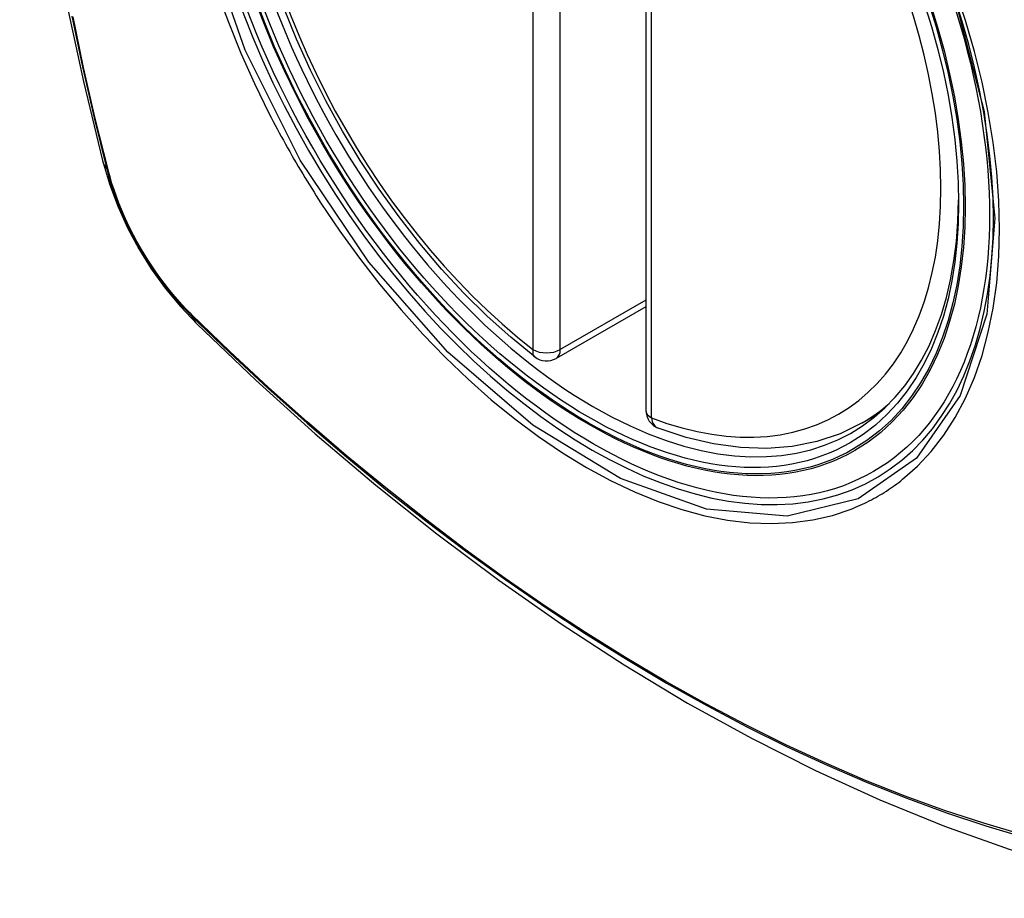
# Model space of a CAD drawing. Header units: inches. Extents: x 532.4 to 626.5, y 208.9 to 290.2.
# Tile 108 of 122: x 613.638 to 614.239, y 234.844 to 235.381. Entities that reach past the tile are written whole.
import ezdxf

# ---------------------------------------------------------------- set-up
doc = ezdxf.new("R2010")
doc.units = ezdxf.units.IN
doc.header["$MEASUREMENT"] = 0
doc.layers.add('Visible Edges(ANSI)', color=7, linetype='Continuous', lineweight=25)
doc.layers.add('Visible Tangent Edges(ANSI)', color=7, linetype='Continuous', lineweight=25)

msp = doc.modelspace()

# ---------------------------------------------------------------- linework, layer by layer
at = {"layer": 'Visible Edges(ANSI)'}
for p, q in [((614.0202, 235.6271), (614.0202, 235.14243)), ((614.0202, 235.20555), (613.96553, 235.17399)), ((614.15231, 235.1346), (614.16259, 235.14053))]:
    msp.add_line(p, q, dxfattribs=at)
at = {"layer": 'Visible Edges(ANSI)', "flags": 128}
for points in [[(613.69194, 236.0021), (613.67909, 235.96404), (613.66804, 235.92486), (613.65874, 235.88462), (613.65118, 235.8434), (613.64534, 235.80126), (613.64119, 235.75827), (613.63872, 235.71447), (613.6379, 235.66995), (613.63871, 235.62475), (613.64114, 235.57894), (613.64516, 235.53258), (613.65075, 235.48575), (613.6579, 235.4385), (613.66658, 235.3909), (613.67677, 235.34302), (613.68845, 235.29494)], [(613.95238, 235.17489), (613.9377, 235.18689), (613.92328, 235.19988), (613.9092, 235.21379), (613.89552, 235.22855), (613.88228, 235.24411), (613.86956, 235.26039), (613.85741, 235.27732), (613.84587, 235.29482), (613.835, 235.31281), (613.82485, 235.33122), (613.81546, 235.34997), (613.80688, 235.36896), (613.79914, 235.38812)], [(613.68845, 235.29494), (613.69269, 235.28064), (613.69783, 235.26692), (613.70382, 235.25372), (613.71062, 235.241), (613.71823, 235.22875), (613.72668, 235.21696), (613.73599, 235.20565), (613.74625, 235.19483)], [(613.74625, 235.19483), (613.78205, 235.16067), (613.81842, 235.12791), (613.8553, 235.09659), (613.89265, 235.06678), (613.93041, 235.03851), (613.96854, 235.01185), (614.007, 234.98685), (614.04574, 234.96354), (614.08471, 234.94199), (614.12387, 234.92224), (614.16318, 234.90433), (614.2026, 234.88832), (614.24207, 234.87425), (614.28157, 234.86219), (614.32103, 234.85217), (614.36041, 234.84427)], [(614.15231, 235.1346), (614.13891, 235.128), (614.12464, 235.12318), (614.10964, 235.12016), (614.09405, 235.11894), (614.07797, 235.11949), (614.06151, 235.12177), (614.04477, 235.12575), (614.02783, 235.13138)]]:
    msp.add_lwpolyline(points, dxfattribs=at)
at = {"layer": 'Visible Edges(ANSI)'}
for centre, start, end in [((613.95963, 235.18422), 232.17173, 300), ((614.03201, 235.14243), 180, 249.28185)]:
    msp.add_arc(centre, 0.01181, start, end, dxfattribs=at)
msp.add_ellipse((613.98503, 235.39943), major_axis=(-0.15994, 0.27703), ratio=0.57735, dxfattribs=at)
msp.add_ellipse((613.98851, 235.40144), major_axis=(0.15748, -0.27276), ratio=0.57735, start_param=2.363977, end_param=7.060801, dxfattribs=at)
at = {"layer": 'Visible Tangent Edges(ANSI)'}
for p, q in [((613.95128, 235.66407), (613.95128, 235.17939)), ((613.96798, 235.17939), (613.96798, 235.66407)), ((614.02366, 235.1376), (614.02366, 235.62228)), ((613.69197, 235.28881), (613.69185, 235.28927)), ((614.0202, 235.20954), (613.96798, 235.17939)), ((613.74304, 235.20061), (613.74271, 235.20094))]:
    msp.add_line(p, q, dxfattribs=at)
at = {"layer": 'Visible Tangent Edges(ANSI)', "flags": 128}
for points in [[(614.20916, 235.39324), (614.22689, 235.32474), (614.23342, 235.25959), (614.2285, 235.20094), (614.21223, 235.1513), (614.18561, 235.11316), (614.14981, 235.08828), (614.10646, 235.07773), (614.05732, 235.08193), (614.00477, 235.10068), (613.95122, 235.13318), (613.89924, 235.17785), (613.85111, 235.23277), (613.80925, 235.29514), (613.77563, 235.36222), (613.7515, 235.43129)], [(613.75837, 235.39819), (613.76531, 235.37927), (613.77297, 235.36047), (613.78131, 235.34184), (613.79032, 235.32342)], [(614.17705, 235.10014), (614.18613, 235.10814), (614.19452, 235.11711), (614.2022, 235.12703), (614.20917, 235.13791), (614.21539, 235.14971), (614.22085, 235.16235), (614.22551, 235.17579), (614.22935, 235.18994), (614.23234, 235.20476), (614.23447, 235.22022), (614.23576, 235.23635), (614.23619, 235.25307), (614.23576, 235.27029), (614.23448, 235.28792), (614.23234, 235.3059), (614.22935, 235.32418), (614.22553, 235.3427), (614.22089, 235.36141), (614.21545, 235.38025), (614.20922, 235.39916)], [(613.66977, 235.38307), (613.67621, 235.35204), (613.68331, 235.32084), (613.69107, 235.28951)], [(613.69185, 235.28927), (613.68408, 235.32053), (613.67696, 235.35165), (613.6705, 235.38262)], [(613.79032, 235.32342), (613.79152, 235.32109), (613.79273, 235.31876), (613.79395, 235.31643), (613.79518, 235.31411), (613.79642, 235.3118), (613.79766, 235.30948), (613.79892, 235.30718), (613.80019, 235.30488), (613.80147, 235.30258), (613.80276, 235.30029), (613.80407, 235.298), (613.80538, 235.29572), (613.8067, 235.29345), (613.80803, 235.29118), (613.80937, 235.28891), (613.81071, 235.28665), (613.81207, 235.2844), (613.81344, 235.28216), (613.81482, 235.27992), (613.81621, 235.27768), (613.81761, 235.27545), (613.81901, 235.27323), (613.82043, 235.27102), (613.82185, 235.26881)], [(613.69107, 235.28951), (613.69216, 235.28546), (613.69337, 235.2814), (613.69468, 235.27733), (613.6961, 235.27325), (613.69763, 235.26918), (613.69925, 235.26512), (613.70098, 235.26107), (613.70281, 235.25704), (613.70473, 235.25304), (613.70675, 235.24907), (613.70885, 235.24513), (613.71104, 235.24124), (613.71331, 235.2374), (613.71567, 235.23361), (613.7181, 235.22988), (613.72061, 235.22621), (613.72319, 235.22262), (613.72583, 235.2191), (613.72853, 235.21565), (613.7313, 235.2123), (613.73412, 235.20903), (613.73698, 235.20586), (613.7399, 235.20278), (613.74286, 235.19981)], [(613.74271, 235.20094), (613.73981, 235.20387), (613.73696, 235.2069), (613.73416, 235.21002), (613.7314, 235.21323), (613.7287, 235.21653), (613.72606, 235.2199), (613.72348, 235.22335), (613.72096, 235.22687), (613.71851, 235.23046), (613.71614, 235.23411), (613.71384, 235.23781), (613.71161, 235.24157), (613.70947, 235.24538), (613.70741, 235.24922), (613.70544, 235.2531), (613.70356, 235.25702), (613.70176, 235.26096), (613.70007, 235.26492), (613.69846, 235.26889), (613.69696, 235.27288), (613.69556, 235.27687), (613.69426, 235.28086), (613.69306, 235.28484), (613.69197, 235.28881)], [(613.82185, 235.26881), (613.83333, 235.25176), (613.84534, 235.23517), (613.85783, 235.2191), (613.87075, 235.20363), (613.88406, 235.1888), (613.89771, 235.17468), (613.91165, 235.16132), (613.92583, 235.14878), (613.94018, 235.13708), (613.95469, 235.12627), (613.9693, 235.11637), (613.98397, 235.10741), (613.99866, 235.09943), (614.01328, 235.09248), (614.02778, 235.08657), (614.04212, 235.08172), (614.05626, 235.07793), (614.07014, 235.07523), (614.08373, 235.07361), (614.09698, 235.07309), (614.10983, 235.07368), (614.12222, 235.07536), (614.13413, 235.07811), (614.14553, 235.08194)], [(613.74286, 235.19981), (613.76613, 235.17741), (613.78967, 235.1556), (613.81343, 235.13441), (613.83739, 235.11387), (613.86152, 235.09401), (613.8858, 235.07484), (613.91019, 235.0564), (613.93467, 235.03871), (613.95921, 235.02178), (613.98377, 235.00563), (614.00833, 234.99028), (614.03289, 234.97572), (614.05744, 234.96196), (614.08198, 234.949), (614.10649, 234.93684), (614.13095, 234.92551), (614.15533, 234.915), (614.17959, 234.90535), (614.20373, 234.89654), (614.22775, 234.88858), (614.25161, 234.88148)], [(614.25035, 234.88306), (614.22659, 234.89008), (614.20267, 234.89797), (614.17861, 234.9067), (614.15444, 234.91629), (614.13014, 234.92673), (614.10576, 234.93801), (614.08132, 234.95012), (614.05684, 234.96304), (614.03236, 234.97676), (614.00786, 234.99128), (613.98336, 235.0066), (613.95885, 235.02273), (613.93437, 235.03964), (613.90994, 235.05732), (613.8856, 235.07575), (613.86138, 235.0949), (613.83731, 235.11475), (613.81341, 235.13527), (613.78971, 235.15644), (613.76625, 235.17822), (613.74304, 235.20061)], [(614.14553, 235.08194), (614.14694, 235.0825), (614.14835, 235.08308), (614.14975, 235.08368), (614.15114, 235.0843), (614.15253, 235.08493), (614.1539, 235.08558), (614.15526, 235.08625), (614.15662, 235.08693), (614.15797, 235.08763), (614.15931, 235.08835), (614.16063, 235.08908), (614.16195, 235.08983), (614.16326, 235.0906), (614.16457, 235.09138), (614.16586, 235.09219), (614.16714, 235.093), (614.16841, 235.09384), (614.16968, 235.09469), (614.17093, 235.09556), (614.17217, 235.09644), (614.17341, 235.09734), (614.17463, 235.09826), (614.17585, 235.09919), (614.17705, 235.10014)]]:
    msp.add_lwpolyline(points, dxfattribs=at)
at = {"layer": 'Visible Tangent Edges(ANSI)'}
for centre, major_axis, ratio, start_param, end_param in [((613.98752, 235.40086), (-0.17318, 0.29996), 0.57735, 5.05527, 10.652693), ((613.98747, 235.40084), (-0.15059, 0.26083), 0.57735, 5.66855, 8.468616), ((613.98747, 235.40084), (0.15059, -0.26083), 0.57735, 5.66855, 8.468616), ((613.80283, 235.32441), (-0.11437, -0.02947), 0.354513, 0, 0.141666), ((613.70038, 235.29242), (-0.00953, -0.00245), 0.359305, 0.141946, 0.405653), ((613.75003, 235.20642), (-0.00689, -0.00703), 0.359305, 5.877532, 6.141239), ((613.82896, 235.27914), (-0.08271, -0.08432), 0.354513, 6.141519, 6.283185), ((613.95963, 235.18422), (-0.00724, -0.00933), 0.470841, 5.569756, 6.283185), ((613.95963, 235.18422), (0.01181, 0), 0.57735, 3.926991, 5.497787), ((613.95963, 235.18422), (0.00591, -0.01023), 0.57735, 0, 0.785398), ((614.03201, 235.14243), (-0.01181, 0), 0.57735, 0, 0.785398), ((613.99582, 235.40566), (0.1565, -0.27106), 0.57735, 0, 0.111997), ((614.03201, 235.14243), (-0.00418, -0.01105), 0.667065, 5.396522, 6.283185)]:
    msp.add_ellipse(centre, major_axis=major_axis, ratio=ratio, start_param=start_param, end_param=end_param, dxfattribs=at)
for centre, major_axis in [((613.98811, 235.40121), (0.17111, -0.29637)), ((613.98514, 235.39949), (-0.1627, 0.2818)), ((613.98503, 235.39943), (0.1621, -0.28076))]:
    msp.add_ellipse(centre, major_axis=major_axis, ratio=0.57735, dxfattribs=at)

doc.saveas('drawing.dxf')
